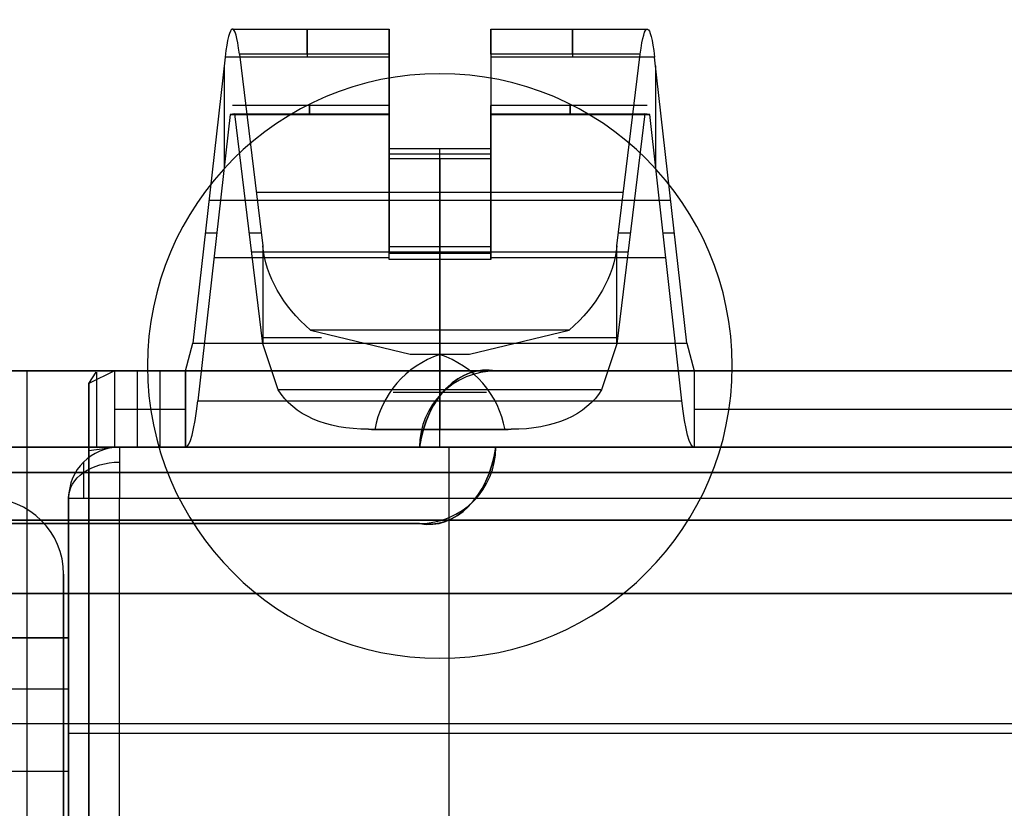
# Model space of a CAD drawing. Extents: x -64 to 57, y 4 to 161.
# Tile 53 of 256: x -54.55 to -50.68, y 60.79 to 63.89. Entities that reach past the tile are written whole.
import ezdxf

# ---------------------------------------------------------------- set-up
doc = ezdxf.new("R2010")
doc.units = 0
doc.layers.add('DEFAULT', color=7, linetype='CONTINUOUS')

msp = doc.modelspace()

# ---------------------------------------------------------------- linework, layer by layer
at = {"layer": 'DEFAULT'}
for p, q in [((-53.7129, 63.8516, 35.6083), (-53.0971, 63.8516, 35.6083)), ((-53.0971, 63.8515, 35.6146), (-53.0971, 63.5514, 35.6146)), ((-52.6971, 63.8516, 35.6083), (-52.0814, 63.8516, 35.6083)), ((-52.6971, 63.8515, 35.6146), (-52.6971, 63.5514, 35.6146)), ((-53.6853, 63.7523, 35.3263), (-53.5938, 62.9985, 34.3887)), ((-53.0971, 63.7523, 35.3263), (-53.6853, 63.7523, 35.3263)), ((-53.0971, 63.3811, 34.8646), (-53.0971, 63.7523, 35.3263)), ((-52.1089, 63.7523, 35.3263), (-52.6971, 63.7523, 35.3263)), ((-52.6971, 63.7523, 35.3263), (-52.6971, 63.3811, 34.8646)), ((-52.2005, 62.9985, 34.3887), (-52.1089, 63.7523, 35.3263)), ((-53.7416, 63.7417, 35.9029), (-53.8684, 62.6164, 37.2019)), ((-53.7455, 63.7073, 35.9426), (-53.7455, 63.3104, 35.9426)), ((-53.0971, 63.7417, 35.9029), (-53.7416, 63.7417, 35.9029)), ((-53.0971, 63.3417, 36.3646), (-53.0971, 63.7417, 35.9029)), ((-52.0527, 63.7417, 35.9029), (-52.6971, 63.7417, 35.9029)), ((-52.6971, 63.7417, 35.9029), (-52.6971, 63.3417, 36.3646)), ((-51.9259, 62.6164, 37.2019), (-52.0527, 63.7417, 35.9029)), ((-52.0488, 63.7073, 35.9426), (-52.0488, 63.3104, 35.9426)), ((-53.0971, 63.6646, 35.2173), (-53.0971, 63.6646, 35.9919)), ((-52.6971, 63.6646, 35.9919), (-52.6971, 63.6646, 35.2173)), ((-53.7129, 63.5516, 35.6083), (-53.0971, 63.5516, 35.6083)), ((-52.6971, 63.5516, 35.6083), (-52.0814, 63.5516, 35.6083)), ((-53.7224, 63.5149, 35.7065), (-53.8492, 62.3896, 37.0055)), ((-53.7037, 63.5185, 35.5143), (-53.7224, 63.5149, 35.7065)), ((-53.7224, 63.5149, 35.7065), (-53.0971, 63.5149, 35.7065)), ((-53.5938, 62.6136, 34.3887), (-53.7037, 63.5185, 35.5143)), ((-53.7037, 63.5185, 35.5143), (-53.0971, 63.5185, 35.5143)), ((-53.0971, 63.5185, 35.5143), (-53.0971, 63.3689, 35.3283)), ((-53.0971, 63.3541, 35.8921), (-53.0971, 63.5149, 35.7065)), ((-52.6971, 63.5185, 35.5143), (-52.0906, 63.5185, 35.5143)), ((-52.6971, 63.3689, 35.3283), (-52.6971, 63.5185, 35.5143)), ((-52.6971, 63.5149, 35.7065), (-52.0718, 63.5149, 35.7065)), ((-52.6971, 63.5149, 35.7065), (-52.6971, 63.3541, 35.8921)), ((-52.0906, 63.5185, 35.5143), (-52.2005, 62.6136, 34.3887)), ((-52.0718, 63.5149, 35.7065), (-52.0906, 63.5185, 35.5143)), ((-51.9451, 62.3896, 37.0055), (-52.0718, 63.5149, 35.7065)), ((-53.0971, 63.3811, 34.8646), (-52.6971, 63.3811, 34.8646)), ((-53.0971, 63.3689, 35.3283), (-53.0971, 63.3811, 34.8646)), ((-53.0971, 63.3689, 35.3283), (-53.0971, 63.3541, 35.8921)), ((-53.0971, 63.3689, 35.3283), (-53.0971, 62.9962, 34.8646)), ((-53.0971, 63.3614, 35.6146), (-52.6971, 63.3614, 35.6146)), ((-53.0971, 63.3614, 35.6146), (-53.0971, 62.9705, 35.6146)), ((-52.8971, 63.3417, 36.3646), (-52.8971, 63.3811, 34.8646)), ((-52.8971, 62.6664, 33.9755), (-52.8971, 63.3811, 34.8646)), ((-52.6971, 63.3811, 34.8646), (-52.6971, 63.3689, 35.3283)), ((-52.6971, 63.3689, 35.3283), (-52.6971, 63.3541, 35.8921)), ((-52.6971, 62.9962, 34.8646), (-52.6971, 63.3689, 35.3283)), ((-52.6971, 63.3614, 35.6146), (-52.6971, 62.9705, 35.6146)), ((-53.0971, 63.3417, 36.3646), (-53.0971, 63.3541, 35.8921)), ((-53.0971, 62.9448, 36.3646), (-53.0971, 63.3541, 35.8921)), ((-52.6971, 63.3417, 36.3646), (-53.0971, 63.3417, 36.3646)), ((-52.8971, 63.3417, 36.3646), (-52.8971, 62.6164, 37.2019)), ((-52.6971, 63.3541, 35.8921), (-52.6971, 63.3417, 36.3646)), ((-52.6971, 63.3541, 35.8921), (-52.6971, 62.9448, 36.3646)), ((-53.6194, 63.2094, 34.6509), (-52.1749, 63.2094, 34.6509)), ((-53.805, 63.179, 36.5524), (-51.9893, 63.179, 36.5524)), ((-53.0971, 63.1569, 35.0645), (-53.0971, 63.1569, 36.1198)), ((-52.6971, 63.1569, 35.0645), (-52.6971, 63.1569, 36.1198)), ((-53.8195, 63.0506, 36.7006), (-53.7748, 63.0506, 36.2424)), ((-53.6469, 63.0506, 34.9323), (-53.6002, 63.0506, 34.4535)), ((-52.1941, 63.0506, 34.4535), (-52.1474, 63.0506, 34.9323)), ((-52.0195, 63.0506, 36.2424), (-51.9748, 63.0506, 36.7006)), ((-53.6378, 62.9755, 34.8389), (-52.1565, 62.9755, 34.8389)), ((-53.5938, 62.9985, 34.3887), (-53.5938, 62.6136, 34.3887)), ((-53.0971, 62.9962, 34.8646), (-52.6971, 62.9962, 34.8646)), ((-53.0971, 62.9448, 36.3646), (-53.0971, 62.9962, 34.8646)), ((-53.0971, 62.9705, 35.6146), (-52.6971, 62.9705, 35.6146)), ((-52.8971, 62.4326, 34.1635), (-52.8971, 62.9962, 34.8646)), ((-52.8971, 62.9448, 36.3646), (-52.8971, 62.9962, 34.8646)), ((-52.6971, 62.9448, 36.3646), (-52.6971, 62.9962, 34.8646)), ((-52.2005, 62.6136, 34.3887), (-52.2005, 62.9985, 34.3887)), ((-53.7858, 62.9523, 36.356), (-53.0971, 62.9523, 36.356)), ((-52.6971, 62.9448, 36.3646), (-53.0971, 62.9448, 36.3646)), ((-52.8971, 62.9448, 36.3646), (-52.8971, 62.3896, 37.0055)), ((-52.6971, 62.9523, 36.356), (-52.0085, 62.9523, 36.356)), ((-52.3887, 62.6664, 33.9755), (-53.4056, 62.6664, 33.9755)), ((-53.4056, 62.6664, 33.9755), (-53.0143, 62.5731, 33.7666)), ((-52.78, 62.5731, 33.7666), (-52.3887, 62.6664, 33.9755)), ((-53.8971, 62.5065, 37.4966), (-53.8684, 62.6164, 37.2019)), ((-53.8684, 62.6164, 37.2019), (-51.9259, 62.6164, 37.2019)), ((-53.5328, 62.4326, 34.1635), (-53.5938, 62.6136, 34.3887)), ((-52.2005, 62.6136, 34.3887), (-52.2615, 62.4326, 34.1635)), ((-51.9259, 62.6164, 37.2019), (-51.8971, 62.5065, 37.4966)), ((-53.0143, 62.5731, 33.7666), (-52.78, 62.5731, 33.7666)), ((-53.0143, 62.5731, 33.7666), (-52.8971, 62.5715, 33.7567)), ((-52.9801, 62.5723, 33.7616), (-52.8142, 62.5723, 33.7616)), ((-52.8971, 62.5715, 33.7567), (-52.78, 62.5731, 33.7666)), ((-52.8971, 62.5715, 33.7567), (-52.8971, 62.5731, 33.7666)), ((-52.8971, 62.2755, 33.8053), (-52.8971, 62.5715, 33.7567)), ((-62.8671, 62.5065, 52.6366), (-46.1771, 62.5065, 52.6366)), ((-54.1771, 62.5065, 39.1966), (-62.8671, 62.5065, 39.1966)), ((-62.8671, 62.5065, 45.0666), (-46.1771, 62.5065, 45.0666)), ((-52.6771, 62.5065, 46.4166), (-56.9271, 62.5065, 46.4166)), ((-56.9271, 62.5065, 45.4166), (-52.6771, 62.5065, 45.4166)), ((-54.5221, 62.5065, 39.1966), (-54.5221, 62.5065, 45.4166)), ((-54.5221, 62.5065, 46.4166), (-54.5221, 62.5065, 52.6366)), ((-54.1771, 62.5065, 39.1966), (-54.2771, 62.457, 39.0039)), ((-53.9971, 62.5065, 39.1966), (-54.1771, 62.5065, 39.1966)), ((-54.1771, 62.5065, 39.1966), (-54.1771, 62.2065, 39.1966)), ((-54.1771, 62.5065, 39.1966), (-54.1771, 62.5065, 39.1966)), ((-54.0871, 62.5065, 39.1966), (-54.0871, 62.2065, 39.1966)), ((-53.9971, 62.2065, 39.1966), (-53.9971, 62.5065, 39.1966)), ((-51.8971, 62.5065, 37.4966), (-53.8971, 62.5065, 37.4966)), ((-53.8971, 62.5065, 37.4966), (-53.8971, 62.5065, 39.0966)), ((-53.8971, 62.2065, 39.0966), (-53.8971, 62.5065, 39.0966)), ((-53.8971, 62.2065, 37.4966), (-53.8971, 62.5065, 37.4966)), ((-53.8971, 62.5065, 38.2966), (-53.8971, 62.2065, 38.2966)), ((-52.6771, 62.5065, 45.4166), (-52.6771, 62.5065, 46.4166)), ((-48.2171, 62.5065, 37.4966), (-51.8971, 62.5065, 37.4966)), ((-51.8971, 62.5065, 37.4966), (-51.8971, 62.2065, 37.4966)), ((-54.2771, 62.457, 39.0039), (-54.2493, 62.5017, 39.1349)), ((-54.2479, 62.5021, 39.1379), (-54.2479, 62.2054, 39.1819)), ((-54.2771, 62.457, 39.0039), (-54.2771, 62.1941, 39.1484)), ((-54.2771, 62.4378, 38.9725), (-54.2771, 55.9565, 38.9725)), ((-52.2615, 62.4326, 34.1635), (-53.5328, 62.4326, 34.1635)), ((-53.8492, 62.3896, 37.0055), (-51.9451, 62.3896, 37.0055)), ((-53.0801, 62.4235, 33.781), (-52.7142, 62.4235, 33.781)), ((-54.1771, 62.3565, 39.1966), (-53.9971, 62.3565, 39.1966)), ((-53.8971, 62.3565, 37.4966), (-53.8971, 62.3565, 39.0966)), ((-51.8971, 62.3565, 37.4966), (-48.2171, 62.3565, 37.4966)), ((-53.1535, 62.2755, 33.8053), (-53.1773, 62.2771, 33.8152)), ((-53.1773, 62.2771, 33.8152), (-52.617, 62.2771, 33.8152)), ((-53.1657, 62.2763, 33.8103), (-52.6286, 62.2763, 33.8103)), ((-52.6408, 62.2755, 33.8053), (-53.1535, 62.2755, 33.8053)), ((-52.8971, 62.2755, 33.8053), (-52.8971, 62.2771, 33.8152)), ((-52.617, 62.2771, 33.8152), (-52.6408, 62.2755, 33.8053)), ((-62.8671, 62.2065, 52.6366), (-46.1771, 62.2065, 52.6366)), ((-62.8671, 62.2065, 39.1966), (-54.1771, 62.2065, 39.1966)), ((-62.8671, 62.2065, 45.0666), (-46.1771, 62.2065, 45.0666)), ((-52.6771, 62.2065, 46.4166), (-56.9271, 62.2065, 46.4166)), ((-56.9271, 62.2065, 45.4166), (-52.6771, 62.2065, 45.4166)), ((-52.9771, 62.2065, 46.1166), (-56.6271, 62.2065, 46.1166)), ((-56.6271, 62.2065, 45.7166), (-52.9771, 62.2065, 45.7166)), ((-56.6271, 62.2065, 45.9166), (-52.9771, 62.2065, 45.9166)), ((-54.5221, 62.2065, 39.1966), (-54.5221, 62.2065, 45.4166)), ((-54.5221, 62.2065, 46.4166), (-54.5221, 62.2065, 52.6366)), ((-54.2771, 62.1941, 39.1484), (-54.1771, 62.2065, 39.1966)), ((-54.2771, 62.1941, 39.1484), (-54.2771, 62.1941, 39.1484)), ((-54.2421, 62.2058, 39.1846), (-54.1771, 62.2065, 39.1966)), ((-54.1771, 62.2065, 39.1966), (-53.9971, 62.2065, 39.1966)), ((-53.8971, 62.2065, 39.0966), (-53.8971, 62.2065, 37.4966)), ((-51.8971, 62.2065, 37.4966), (-53.8971, 62.2065, 37.4966)), ((-52.9771, 62.2065, 45.7166), (-52.9771, 62.2065, 46.1166)), ((-52.6771, 62.2065, 45.4166), (-52.6771, 62.2065, 46.4166)), ((-51.8971, 62.2065, 37.4966), (-48.2171, 62.2065, 37.4966)), ((-62.8671, 62.1065, 53.0366), (-46.1771, 62.1065, 53.0366)), ((-54.2771, 62.1065, 38.7966), (-62.8671, 62.1065, 38.7966)), ((-46.1771, 62.1065, 52.7366), (-62.8671, 62.1065, 52.7366)), ((-62.8671, 62.1065, 39.0966), (-54.2771, 62.1065, 39.0966)), ((-54.5221, 62.1065, 53.0366), (-54.5221, 49.8065, 53.0366)), ((-54.5221, 62.1065, 52.7366), (-54.5221, 49.8065, 52.7366)), ((-54.2771, 62.1065, 38.7966), (-54.2771, 55.9565, 38.7966)), ((-54.2771, 55.9565, 39.0966), (-54.2771, 62.1065, 39.0966)), ((-52.9771, 61.9065, 45.7166), (-56.6271, 61.9065, 45.7166)), ((-56.6271, 61.9065, 46.1166), (-52.9771, 61.9065, 46.1166)), ((-56.6271, 61.9065, 45.9166), (-52.9771, 61.9065, 45.9166)), ((-52.9771, 61.9065, 46.1166), (-52.9771, 61.9065, 45.7166))]:
    msp.add_line(p, q, dxfattribs=at)
at = {"layer": 'DEFAULT', "color": 156}
for p, q in [((-52.8971, 63.6761, 37.5166), (-52.8971, 63.6761, 35.8806)), ((-54.0471, 62.5261, 37.5166), (-54.0471, 62.5261, 35.8806)), ((-51.7471, 62.5261, 35.8806), (-51.7471, 62.5261, 37.5166)), ((-52.8971, 61.3761, 37.5166), (-52.8971, 61.3761, 35.8806))]:
    msp.add_line(p, q, dxfattribs=at)
at = {"layer": 'DEFAULT', "color": 254}
for p, q in [((-54.1571, 62.2065, 44.5166), (-62.6771, 62.2065, 44.5166)), ((-62.6771, 62.2065, 47.3166), (-54.1571, 62.2065, 47.3166)), ((-50.6271, 62.2065, 46.6666), (-62.6771, 62.2065, 46.6666)), ((-62.6771, 62.2065, 45.1666), (-50.6271, 62.2065, 45.1666)), ((-54.1571, 62.2065, 38.0966), (-46.4771, 62.2065, 38.0966)), ((-54.1571, 62.2065, 38.0966), (-54.1571, 62.2065, 44.5166)), ((-54.1571, 62.2065, 47.3166), (-54.1571, 62.2065, 52.5366)), ((-54.1571, 62.2065, 52.5366), (-46.4771, 62.2065, 52.5366)), ((-50.4771, 62.2065, 41.6316), (-54.1571, 62.2065, 41.6316)), ((-50.4771, 62.2065, 49.6016), (-54.1571, 62.2065, 49.6016)), ((-52.8621, 62.2065, 38.0966), (-52.8621, 60.0337, 38.0966)), ((-54.3571, 61.4565, 38.0966), (-54.3571, 62.0065, 38.0966)), ((-54.3571, 60.1565, 44.5166), (-54.3571, 62.0065, 44.5166)), ((-54.3571, 62.0065, 47.3166), (-54.3571, 60.1565, 47.3166)), ((-54.3571, 62.0065, 52.5366), (-54.3571, 60.1565, 52.5366)), ((-54.3571, 62.0065, 47.3166), (-54.3571, 62.0065, 52.5366)), ((-54.3571, 62.0065, 38.0966), (-54.3571, 62.0065, 44.5166)), ((-54.3571, 62.0065, 50.0266), (-54.3571, 60.0565, 50.0266)), ((-54.3571, 62.0065, 41.1066), (-54.3571, 60.0565, 41.1066)), ((-54.1571, 60.1565, 52.7366), (-54.1571, 62.0065, 52.7366)), ((-54.1571, 62.0065, 52.7366), (-46.4771, 62.0065, 52.7366)), ((-50.6271, 61.919, 46.6666), (-62.6771, 61.919, 46.6666)), ((-62.6771, 61.919, 45.1666), (-50.6271, 61.919, 45.1666)), ((-54.3771, 61.7065, 44.5166), (-54.3771, 60.1565, 44.5166)), ((-54.3771, 61.7065, 44.2166), (-54.3771, 60.1565, 44.2166)), ((-54.3771, 61.7065, 44.5166), (-54.3771, 61.7065, 44.2166)), ((-54.3771, 60.1565, 47.3166), (-54.3771, 61.7065, 47.3166)), ((-54.3771, 61.7065, 47.6166), (-54.3771, 61.7065, 47.3166)), ((-54.3771, 60.1565, 47.6166), (-54.3771, 61.7065, 47.6166)), ((-54.3771, 61.7065, 44.3666), (-54.3771, 60.1565, 44.3666)), ((-54.3771, 61.7065, 47.4666), (-54.3771, 60.1565, 47.4666)), ((-62.6771, 61.6315, 46.6666), (-46.4771, 61.6315, 46.6666)), ((-46.4771, 61.6315, 45.1666), (-62.6771, 61.6315, 45.1666)), ((-46.4771, 61.6315, 45.9166), (-62.6771, 61.6315, 45.9166)), ((-54.3571, 61.4565, 50.2166), (-62.5771, 61.4565, 50.2166)), ((-62.5771, 61.4565, 51.8166), (-54.3571, 61.4565, 51.8166)), ((-54.3571, 61.4565, 51.0166), (-62.5771, 61.4565, 51.0166)), ((-54.3571, 61.4565, 41.7666), (-62.4771, 61.4565, 41.7666)), ((-62.4771, 61.4565, 43.3666), (-54.3571, 61.4565, 43.3666)), ((-54.3571, 61.4565, 42.5666), (-62.4771, 61.4565, 42.5666)), ((-59.2471, 61.4565, 38.0966), (-54.3571, 61.4565, 38.0966)), ((-59.2471, 61.4565, 38.7966), (-54.3571, 61.4565, 38.7966)), ((-54.3571, 61.4565, 38.4466), (-59.2471, 61.4565, 38.4466)), ((-54.3571, 60.0565, 50.2166), (-54.3571, 61.4565, 50.2166)), ((-54.3571, 61.4565, 51.8166), (-54.3571, 61.4565, 50.2166)), ((-54.3571, 60.0565, 41.7666), (-54.3571, 61.4565, 41.7666)), ((-54.3571, 61.4565, 38.7966), (-54.3571, 61.4565, 38.0966)), ((-54.3571, 60.4065, 38.7966), (-54.3571, 61.4565, 38.7966)), ((-54.3571, 61.4565, 43.3666), (-54.3571, 61.4565, 41.7666)), ((-62.5771, 61.2565, 52.0166), (-54.3571, 61.2565, 52.0166)), ((-62.4771, 61.2565, 43.5666), (-54.3571, 61.2565, 43.5666)), ((-54.3571, 50.6565, 52.0166), (-54.3571, 61.2565, 52.0166)), ((-54.3571, 60.1565, 43.5666), (-54.3571, 61.2565, 43.5666)), ((-59.2471, 61.1201, 38.0966), (-46.4771, 61.1201, 38.0966)), ((-54.1571, 61.0815, 52.7366), (-46.4771, 61.0815, 52.7366)), ((-59.2471, 60.9315, 38.7966), (-54.3571, 60.9315, 38.7966)), ((-54.3771, 60.9315, 44.5166), (-54.3771, 60.9315, 44.2166)), ((-54.3771, 60.9315, 47.3166), (-54.3771, 60.9315, 47.6166))]:
    msp.add_line(p, q, dxfattribs=at)
at = {"layer": 'DEFAULT', "extrusion": (0.995271, 1.18686e-08, 0.097133)}
for centre, radius, start, end in [((63.3978, 40.6572, -50.0001), 0.4538, 321.374, 40.7241), ((62.9621, 42.5542, -50.0001), 0.7557, 179.9829, 220.7422)]:
    msp.add_arc(centre, radius, start, end, dxfattribs=at)
at = {"layer": 'DEFAULT', "extrusion": (1, 1.19249e-08, 0)}
for centre, radius, start, end in [((63.4016, 35.6083, -53.4194), 0.45, 321.2054, 40.9027), ((63.4016, 35.6083, -52.3749), 0.45, 321.2054, 40.9027), ((63.4016, 35.6083, -53.4098), 0.15, 321.2054, 40.9027), ((63.4016, 35.6083, -52.3845), 0.15, 321.2054, 40.9027), ((63.0171, 33.6936, -52.8971), 0.45, 141.2054, 170.6693), ((62.9565, 37.4966, -52.8971), 0.45, 180, 220.9027), ((62.1065, 52.6366, -54.5221), 0.4, 0, 90), ((63.0171, 33.6936, -52.8971), 0.75, 141.2054, 170.6693), ((62.9565, 37.4966, -52.8971), 0.75, 180, 220.9027), ((62.1065, 52.6366, -54.5221), 0.1, 0, 90)]:
    msp.add_arc(centre, radius, start, end, dxfattribs=at)
at = {"layer": 'DEFAULT', "extrusion": (1, 1.19249e-08, -8.27181e-25)}
msp.add_arc((63.4016, 35.6083, -53.0971), 0.45, 321.2054, 40.9027, dxfattribs=at)
at = {"layer": 'DEFAULT', "extrusion": (1, 1.19249e-08, 7.57343e-16)}
msp.add_arc((63.4016, 35.6083, -52.6971), 0.45, 321.2054, 40.9027, dxfattribs=at)
at = {"layer": 'DEFAULT', "extrusion": (0.995271, 1.18685e-08, -0.097133)}
msp.add_arc((63.3978, 30.3811, -55.2939), 0.4538, 321.374, 40.7241, dxfattribs=at)
at = {"layer": 'DEFAULT', "color": 156}
for centre, start, end in [((-52.8971, 62.5261, 37.5166), 360, 180), ((-52.8971, 62.5261, 35.8806), 360, 180), ((-52.8971, 62.5261, 36.6986), 0, 180), ((-52.8971, 62.5261, 37.5166), 180, 360), ((-52.8971, 62.5261, 35.8806), 180, 360), ((-52.8971, 62.5261, 36.6986), 180, 0)]:
    msp.add_arc(centre, 1.15, start, end, dxfattribs=at)
at = {"layer": 'DEFAULT', "extrusion": (1, 1.19249e-08, 8.27181e-25)}
msp.add_arc((63.4016, 35.6083, -53.0971), 0.15, 321.2054, 40.9027, dxfattribs=at)
at = {"layer": 'DEFAULT', "extrusion": (1, 1.19249e-08, -2.27027e-15)}
msp.add_arc((63.4016, 35.6083, -52.6971), 0.15, 321.2054, 40.9027, dxfattribs=at)
at = {"layer": 'DEFAULT', "extrusion": (-9.29518e-09, 0.779397, -0.626531)}
msp.add_arc((52.5674, 66.339, 27.5553), 1.0285, 324.5765, 356.3179, dxfattribs=at)
at = {"layer": 'DEFAULT', "extrusion": (-9.29303e-09, 0.779397, -0.626531)}
msp.add_arc((53.2269, 66.339, 27.5553), 1.0285, 183.6821, 215.4235, dxfattribs=at)
at = {"layer": 'DEFAULT', "extrusion": (-1.19249e-08, 1, 0)}
for centre, radius, start, end in [((52.8971, 34.4567, 62.637), 0.7, 311.7461, 354.4259), ((52.8971, 34.4567, 62.637), 0.7, 185.5741, 228.2528), ((53.9971, 39.0966, 62.3565), 0.1, 90, 180), ((53.9971, 39.0966, 62.2065), 0.1, 90, 180)]:
    msp.add_arc(centre, radius, start, end, dxfattribs=at)
at = {"layer": 'DEFAULT', "extrusion": (-1.93344e-09, 0.162132, 0.986769)}
msp.add_arc((52.7716, -55.9037, 43.4549), 0.3877, 288.8946, 350.0715, dxfattribs=at)
at = {"layer": 'DEFAULT', "extrusion": (-1.93339e-09, 0.162132, 0.986769)}
msp.add_arc((53.0227, -55.9037, 43.4549), 0.3877, 189.9285, 251.1054, dxfattribs=at)
at = {"layer": 'DEFAULT', "extrusion": (-1.19249e-08, 1, -1.77636e-14)}
msp.add_arc((53.9971, 39.0966, 62.5065), 0.1, 90, 180, dxfattribs=at)
at = {"layer": 'DEFAULT', "extrusion": (0.707107, -1.77694e-07, -0.707107)}
for centre, start, end in [((62.1307, -4.4794, -70.0698), 281.5163, 7.9549), ((62.2822, -4.7987, -70.0698), 101.5163, 187.9549)]:
    msp.add_arc(centre, 0.3794, start, end, dxfattribs=at)
at = {"layer": 'DEFAULT', "extrusion": (0.707107, 1.94558e-07, 0.707107)}
for centre, start, end in [((62.1308, 69.4152, -5.134), 352.0451, 78.4837), ((62.2822, 69.7345, -5.134), 172.0451, 258.4837)]:
    msp.add_arc(centre, 0.3794, start, end, dxfattribs=at)
at = {"layer": 'DEFAULT'}
for centre, start, end in [((-52.6771, 62.2065, 45.9166), 90, 180), ((-52.9771, 62.2065, 45.9166), 270, 0)]:
    msp.add_arc(centre, 0.3, start, end, dxfattribs=at)
at = {"layer": 'DEFAULT', "extrusion": (1, 1.19249e-08, 4.53335e-14)}
msp.add_arc((62.1065, 39.1966, -54.2771), 0.4, 270, 331.2082, dxfattribs=at)
at = {"layer": 'DEFAULT', "extrusion": (-0.295987, 0.722557, -0.624743)}
msp.add_arc((25.2772, 75.5019, 39.6127), 0.5968, 302.9133, 354.7143, dxfattribs=at)
at = {"layer": 'DEFAULT', "extrusion": (0.296118, 0.722435, -0.624822)}
msp.add_arc((72.6297, 50.4388, 8.2818), 0.5968, 185.2764, 237.0806, dxfattribs=at)
at = {"layer": 'DEFAULT', "extrusion": (0.995271, 1.18686e-08, -0.097133)}
msp.add_arc((62.9621, 32.2781, -55.2939), 0.7557, 179.9829, 220.7422, dxfattribs=at)
at = {"layer": 'DEFAULT', "color": 254}
for centre, radius, start, end in [((-54.1571, 62.0065, 44.5166), 0.2, 90, 180), ((-54.1571, 62.0065, 38.0966), 0.2, 90, 180), ((-54.1571, 62.0065, 52.5366), 0.2, 90, 180), ((-54.1571, 62.0065, 47.3166), 0.2, 90, 180), ((-54.1571, 62.0065, 41.3066), 0.2, 90, 180), ((-54.1571, 62.0065, 49.9266), 0.2, 90, 180), ((-54.6771, 61.7065, 44.5166), 0.3, 0, 90), ((-54.6771, 61.7065, 44.2166), 0.3, 0, 90), ((-54.6771, 61.7065, 47.3166), 0.3, 0, 90), ((-54.6771, 61.7065, 47.6166), 0.3, 0, 90), ((-54.6771, 61.7065, 44.3666), 0.3, 0, 90), ((-54.6771, 61.7065, 47.4666), 0.3, 0, 90)]:
    msp.add_arc(centre, radius, start, end, dxfattribs=at)
at = {"layer": 'DEFAULT', "extrusion": (1, 1.19248e-08, 1.82354e-13)}
msp.add_arc((62.1065, 39.1966, -54.2771), 0.1, 270, 331.2082, dxfattribs=at)
at = {"layer": 'DEFAULT', "color": 254, "extrusion": (1, 1.19249e-08, 2.87108e-15)}
msp.add_arc((62.0065, 52.5366, -54.1571), 0.2, 0, 90, dxfattribs=at)
at = {"layer": 'DEFAULT', "color": 254, "extrusion": (-8.43215e-09, 0.707107, -0.707107)}
msp.add_arc((54.1571, 80.9942, 6.6962), 0.2, 360, 90, dxfattribs=at)
at = {"layer": 'DEFAULT', "color": 254, "extrusion": (1, 1.19249e-08, 5.43564e-14)}
msp.add_arc((62.0065, 52.5366, -54.2986), 0.1414, 360, 90, dxfattribs=at)
at = {"layer": 'DEFAULT', "color": 254, "extrusion": (-1.19249e-08, 1, -9.09779e-15)}
msp.add_arc((54.1571, 52.5366, 62.0065), 0.2, 0, 90, dxfattribs=at)
at = {"layer": 'DEFAULT', "color": 254, "extrusion": (1, 1.19249e-08, -1.71129e-14)}
msp.add_arc((61.2565, 51.8166, -54.3571), 0.2, 0, 90, dxfattribs=at)
at = {"layer": 'DEFAULT', "color": 254, "extrusion": (1, 1.19249e-08, -1.2672e-14)}
msp.add_arc((61.2565, 43.3666, -54.3571), 0.2, 0, 90, dxfattribs=at)
at = {"layer": 'DEFAULT', "color": 254, "extrusion": (-1.19249e-08, 1, 0)}
msp.add_arc((54.1571, 52.5366, 61.0815), 0.2, 0, 90, dxfattribs=at)

doc.saveas('drawing.dxf')
